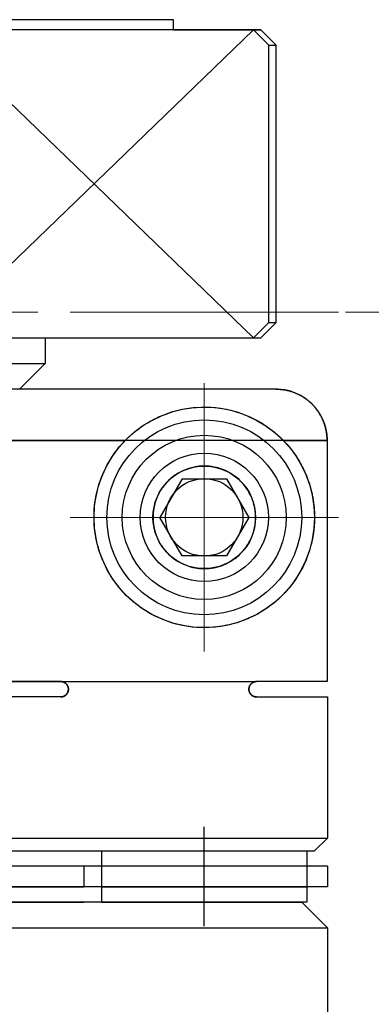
# Model space of a CAD drawing. Header units: millimetres. Extents: x 8836 to 10222, y 1969 to 2926.
# Tile 34 of 37: x 9900.79 to 9907.65, y 2474.08 to 2493.27. Entities that reach past the tile are written whole.
import ezdxf

# ---------------------------------------------------------------- set-up
doc = ezdxf.new("R2010")
doc.units = ezdxf.units.MM
doc.header["$LTSCALE"] = 0.8
doc.linetypes.add('GEN7', pattern=[13.75, 10, -1.25, 1.25, -1.25])
doc.layers.get('0').update_dxf_attribs({"lineweight": 30})
for name, color, linetype, lineweight in [('6', 2, 'Continuous', 15), ('7', 4, 'GEN7', 15), ('AM_0', 7, 'Continuous', 30)]:
    doc.layers.add(name, color=color, linetype=linetype, lineweight=lineweight)

# ---------------------------------------------------------------- blocks, each defined once
blk = doc.blocks.new('19012801')
for p, q in [((12275.493, 5067.251), (12275.493, 5048.251)), ((12276.293, 5048.251), (12276.293, 5067.251)), ((12276.693, 5048.251), (12276.693, 5067.251)), ((12277.243, 5067.251), (12277.243, 5048.251)), ((12279.993, 5053.451), (12279.993, 5067.251)), ((12280.293, 5053.451), (12280.293, 5067.246)), ((12280.293, 5067.246), (12280.293, 5049.631)), ((12276.993, 5067.001), (12276.993, 5048.501)), ((12275.993, 5048.651), (12275.993, 5066.851)), ((12284.993, 5066.391), (12284.993, 5052.191)), ((12285.993, 5049.256), (12285.993, 5066.245)), ((12286.993, 5065.951), (12286.993, 5049.551)), ((12293.193, 5051.251), (12293.193, 5064.251)), ((12284.993, 5048.255), (12284.993, 5063.31)), ((12275.993, 5062.501), (12275.993, 5053.001)), ((12276.293, 5062.501), (12276.293, 5053.001)), ((12276.693, 5053.001), (12276.693, 5062.501)), ((12286.493, 5061.751), (12286.493, 5053.751)), ((12292.993, 5049.551), (12292.993, 5057.751)), ((12285.993, 5054.251), (12286.493, 5053.751)), ((12286.993, 5053.751), (12286.493, 5053.751)), ((12276.693, 5053.001), (12276.293, 5053.001)), ((12275.993, 5052.651), (12276.293, 5052.651)), ((12275.993, 5052.651), (12275.993, 5048.751)), ((12276.293, 5052.651), (12276.693, 5052.651)), ((12276.293, 5052.651), (12276.693, 5052.651)), ((12276.293, 5052.651), (12276.293, 5048.651)), ((12276.693, 5052.651), (12276.993, 5052.651)), ((12276.693, 5048.651), (12276.693, 5052.651)), ((12276.993, 5052.651), (12276.993, 5048.651)), ((12282.743, 5051.084), (12283.493, 5051.517)), ((12284.243, 5051.084), (12283.493, 5051.517)), ((12292.993, 5051.251), (12292.993, 5049.551)), ((12292.993, 5051.251), (12293.193, 5051.251)), ((12282.743, 5050.218), (12282.743, 5051.084)), ((12284.243, 5051.084), (12284.243, 5050.218)), ((12275.527, 5050.651), (12277.458, 5050.651)), ((12283.493, 5049.785), (12282.743, 5050.218)), ((12284.243, 5050.218), (12283.493, 5049.785)), ((12279.993, 5049.631), (12279.993, 5048.251)), ((12280.293, 5048.255), (12280.293, 5049.631)), ((12286.993, 5049.691), (12287.293, 5049.391)), ((12292.693, 5049.391), (12292.993, 5049.691)), ((12287.293, 5049.251), (12286.993, 5049.551)), ((12292.693, 5049.251), (12292.993, 5049.551)), ((12287.293, 5049.391), (12287.293, 5049.251)), ((12287.293, 5049.391), (12292.693, 5049.391)), ((12287.293, 5049.251), (12292.693, 5049.251)), ((12292.693, 5049.391), (12292.693, 5049.251)), ((12284.993, 5049.11), (12284.993, 5048.255)), ((12275.993, 5048.751), (12275.493, 5048.251)), ((12276.293, 5048.651), (12275.993, 5048.651)), ((12276.693, 5048.651), (12276.293, 5048.651)), ((12276.693, 5048.651), (12276.293, 5048.651)), ((12276.993, 5048.651), (12276.693, 5048.651)), ((12277.243, 5048.251), (12276.993, 5048.501)), ((12275.493, 5048.251), (12270.993, 5048.251)), ((12276.693, 5048.251), (12276.293, 5048.251)), ((12279.993, 5048.251), (12277.243, 5048.251)), ((12284.993, 5048.255), (12280.293, 5048.255))]:
    blk.add_line(p, q)
for points in [[(12279.993, 5053.451), (12279.993, 5053.449), (12279.993, 5053.445), (12279.993, 5053.441), (12279.993, 5053.439), (12279.993, 5053.436), (12279.994, 5053.432), (12279.994, 5053.428), (12279.995, 5053.424), (12279.996, 5053.42), (12279.997, 5053.416), (12279.997, 5053.414), (12279.998, 5053.412), (12279.999, 5053.408), (12280, 5053.404), (12280.001, 5053.4), (12280.003, 5053.396), (12280.005, 5053.392), (12280.005, 5053.39), (12280.006, 5053.388), (12280.008, 5053.384), (12280.01, 5053.38), (12280.011, 5053.378), (12280.012, 5053.376), (12280.014, 5053.373), (12280.017, 5053.369), (12280.018, 5053.367), (12280.019, 5053.365), (12280.022, 5053.362), (12280.024, 5053.359), (12280.027, 5053.355), (12280.03, 5053.352), (12280.032, 5053.349), (12280.034, 5053.347), (12280.035, 5053.346), (12280.038, 5053.343), (12280.041, 5053.34), (12280.045, 5053.337), (12280.048, 5053.334), (12280.051, 5053.332), (12280.053, 5053.33), (12280.055, 5053.329), (12280.058, 5053.326), (12280.062, 5053.324), (12280.066, 5053.322), (12280.07, 5053.319), (12280.074, 5053.317), (12280.076, 5053.316), (12280.078, 5053.315), (12280.082, 5053.313), (12280.087, 5053.311), (12280.091, 5053.31), (12280.095, 5053.308), (12280.1, 5053.307), (12280.102, 5053.306), (12280.104, 5053.306), (12280.109, 5053.304), (12280.113, 5053.304), (12280.118, 5053.303), (12280.122, 5053.302), (12280.127, 5053.301), (12280.129, 5053.301), (12280.131, 5053.301), (12280.136, 5053.301), (12280.14, 5053.301), (12280.143, 5053.301), (12280.145, 5053.301), (12280.149, 5053.301), (12280.154, 5053.301), (12280.156, 5053.301), (12280.158, 5053.301), (12280.163, 5053.302), (12280.167, 5053.303), (12280.172, 5053.304), (12280.177, 5053.304), (12280.181, 5053.306), (12280.183, 5053.306), (12280.185, 5053.307), (12280.19, 5053.308), (12280.194, 5053.31), (12280.199, 5053.311), (12280.203, 5053.313), (12280.207, 5053.315), (12280.209, 5053.316), (12280.211, 5053.317), (12280.215, 5053.319), (12280.219, 5053.322), (12280.223, 5053.324), (12280.227, 5053.326), (12280.23, 5053.329), (12280.232, 5053.33), (12280.234, 5053.332), (12280.237, 5053.334), (12280.241, 5053.337), (12280.244, 5053.34), (12280.247, 5053.343), (12280.25, 5053.346), (12280.251, 5053.347), (12280.253, 5053.349), (12280.256, 5053.352), (12280.258, 5053.355), (12280.261, 5053.359), (12280.264, 5053.362), (12280.266, 5053.365), (12280.267, 5053.367), (12280.268, 5053.369), (12280.271, 5053.373), (12280.273, 5053.376), (12280.274, 5053.378), (12280.275, 5053.38), (12280.277, 5053.384), (12280.279, 5053.388), (12280.28, 5053.39), (12280.281, 5053.392), (12280.282, 5053.396), (12280.284, 5053.4), (12280.285, 5053.404), (12280.286, 5053.408), (12280.287, 5053.412), (12280.288, 5053.414), (12280.289, 5053.416), (12280.289, 5053.42), (12280.29, 5053.424), (12280.291, 5053.428), (12280.291, 5053.432), (12280.292, 5053.436), (12280.292, 5053.439), (12280.292, 5053.441), (12280.292, 5053.445), (12280.293, 5053.449), (12280.293, 5053.451)], [(12280.293, 5053.451), (12280.293, 5053.449), (12280.292, 5053.445), (12280.292, 5053.441), (12280.292, 5053.439), (12280.292, 5053.436), (12280.291, 5053.432), (12280.291, 5053.428), (12280.29, 5053.424), (12280.289, 5053.42), (12280.289, 5053.416), (12280.288, 5053.414), (12280.287, 5053.412), (12280.286, 5053.408), (12280.285, 5053.404), (12280.284, 5053.4), (12280.282, 5053.396), (12280.281, 5053.392), (12280.28, 5053.39), (12280.279, 5053.388), (12280.277, 5053.384), (12280.275, 5053.38), (12280.274, 5053.378), (12280.273, 5053.376), (12280.271, 5053.373), (12280.268, 5053.369), (12280.267, 5053.367), (12280.266, 5053.365), (12280.264, 5053.362), (12280.261, 5053.359), (12280.258, 5053.355), (12280.256, 5053.352), (12280.253, 5053.349), (12280.251, 5053.347), (12280.25, 5053.346), (12280.247, 5053.343), (12280.244, 5053.34), (12280.241, 5053.337), (12280.237, 5053.334), (12280.234, 5053.332), (12280.232, 5053.33), (12280.23, 5053.329), (12280.227, 5053.326), (12280.223, 5053.324), (12280.219, 5053.322), (12280.215, 5053.319), (12280.211, 5053.317), (12280.209, 5053.316), (12280.207, 5053.315), (12280.203, 5053.313), (12280.199, 5053.311), (12280.194, 5053.31), (12280.19, 5053.308), (12280.185, 5053.307), (12280.183, 5053.306), (12280.181, 5053.306), (12280.177, 5053.304), (12280.172, 5053.304), (12280.167, 5053.303), (12280.163, 5053.302), (12280.158, 5053.301), (12280.156, 5053.301), (12280.154, 5053.301), (12280.149, 5053.301), (12280.145, 5053.301), (12280.143, 5053.301), (12280.14, 5053.301), (12280.136, 5053.301), (12280.131, 5053.301), (12280.129, 5053.301), (12280.127, 5053.301), (12280.122, 5053.302), (12280.118, 5053.303), (12280.113, 5053.304), (12280.109, 5053.304), (12280.104, 5053.306), (12280.102, 5053.306), (12280.1, 5053.307), (12280.095, 5053.308), (12280.091, 5053.31), (12280.087, 5053.311), (12280.082, 5053.313), (12280.078, 5053.315), (12280.076, 5053.316), (12280.074, 5053.317), (12280.07, 5053.319), (12280.066, 5053.322), (12280.062, 5053.324), (12280.058, 5053.326), (12280.055, 5053.329), (12280.053, 5053.33), (12280.051, 5053.332), (12280.048, 5053.334), (12280.045, 5053.337), (12280.041, 5053.34), (12280.038, 5053.343), (12280.035, 5053.346), (12280.034, 5053.347), (12280.032, 5053.349), (12280.03, 5053.352), (12280.027, 5053.355), (12280.024, 5053.359), (12280.022, 5053.362), (12280.019, 5053.365), (12280.018, 5053.367), (12280.017, 5053.369), (12280.014, 5053.373), (12280.012, 5053.376), (12280.011, 5053.378), (12280.01, 5053.38), (12280.008, 5053.384), (12280.006, 5053.388), (12280.005, 5053.39), (12280.005, 5053.392), (12280.003, 5053.396), (12280.001, 5053.4), (12280, 5053.404), (12279.999, 5053.408), (12279.998, 5053.412), (12279.997, 5053.414), (12279.997, 5053.416), (12279.996, 5053.42), (12279.995, 5053.424), (12279.994, 5053.428), (12279.994, 5053.432), (12279.993, 5053.436), (12279.993, 5053.439), (12279.993, 5053.441), (12279.993, 5053.445), (12279.993, 5053.449), (12279.993, 5053.451)], [(12284.993, 5049.11), (12284.968, 5049.087), (12284.917, 5049.041), (12284.866, 5048.996), (12284.84, 5048.975), (12284.814, 5048.954), (12284.76, 5048.914), (12284.703, 5048.874), (12284.643, 5048.834), (12284.58, 5048.796), (12284.514, 5048.759), (12284.48, 5048.741), (12284.445, 5048.723), (12284.374, 5048.69), (12284.3, 5048.658), (12284.224, 5048.629), (12284.144, 5048.602), (12284.062, 5048.577), (12284.02, 5048.566), (12284.013, 5048.564), (12283.998, 5048.561), (12283.983, 5048.557), (12283.976, 5048.556), (12283.968, 5048.554), (12283.952, 5048.55), (12283.936, 5048.547), (12283.92, 5048.544), (12283.904, 5048.54), (12283.887, 5048.537), (12283.878, 5048.535), (12283.87, 5048.534), (12283.852, 5048.531), (12283.835, 5048.528), (12283.817, 5048.525), (12283.799, 5048.523), (12283.781, 5048.52), (12283.771, 5048.519), (12283.762, 5048.518), (12283.743, 5048.515), (12283.725, 5048.513), (12283.715, 5048.512), (12283.705, 5048.511), (12283.686, 5048.509), (12283.667, 5048.508), (12283.657, 5048.507), (12283.647, 5048.506), (12283.627, 5048.505), (12283.608, 5048.504), (12283.588, 5048.503), (12283.568, 5048.502), (12283.548, 5048.501), (12283.538, 5048.501), (12283.528, 5048.501), (12283.508, 5048.501), (12283.488, 5048.501), (12283.467, 5048.501), (12283.447, 5048.501), (12283.427, 5048.502), (12283.417, 5048.502), (12283.407, 5048.502), (12283.387, 5048.503), (12283.368, 5048.504), (12283.358, 5048.505), (12283.348, 5048.505), (12283.328, 5048.507), (12283.309, 5048.508), (12283.299, 5048.509), (12283.289, 5048.51), (12283.27, 5048.512), (12283.251, 5048.514), (12283.232, 5048.516), (12283.214, 5048.519), (12283.195, 5048.521), (12283.186, 5048.523), (12283.177, 5048.524), (12283.159, 5048.527), (12283.141, 5048.529), (12283.124, 5048.532), (12283.107, 5048.535), (12283.09, 5048.539), (12283.081, 5048.54), (12283.073, 5048.542), (12283.057, 5048.545), (12283.041, 5048.549), (12283.025, 5048.552), (12283.01, 5048.556), (12282.994, 5048.559), (12282.987, 5048.561), (12282.98, 5048.563), (12282.965, 5048.566), (12282.951, 5048.57), (12282.902, 5048.583), (12282.821, 5048.608), (12282.781, 5048.622), (12282.742, 5048.636), (12282.666, 5048.666), (12282.593, 5048.698), (12282.522, 5048.732), (12282.454, 5048.768), (12282.389, 5048.805), (12282.358, 5048.825), (12282.327, 5048.844), (12282.268, 5048.884), (12282.211, 5048.924), (12282.158, 5048.965), (12282.106, 5049.007), (12282.055, 5049.052), (12282.03, 5049.075), (12282.005, 5049.098), (12281.956, 5049.147), (12281.908, 5049.197), (12281.862, 5049.25), (12281.816, 5049.304), (12281.773, 5049.36), (12281.752, 5049.389), (12281.731, 5049.418), (12281.69, 5049.478), (12281.652, 5049.54), (12281.615, 5049.603), (12281.58, 5049.668), (12281.547, 5049.735), (12281.532, 5049.769), (12281.516, 5049.804), (12281.488, 5049.873), (12281.462, 5049.945), (12281.45, 5049.981), (12281.438, 5050.017), (12281.417, 5050.091), (12281.398, 5050.166), (12281.389, 5050.204), (12281.382, 5050.242), (12281.368, 5050.32), (12281.358, 5050.397), (12281.35, 5050.476), (12281.345, 5050.555), (12281.343, 5050.635), (12281.343, 5050.675), (12281.344, 5050.716), (12281.348, 5050.799), (12281.355, 5050.885), (12281.367, 5050.972), (12281.382, 5051.061), (12281.402, 5051.151), (12281.413, 5051.196), (12281.425, 5051.242), (12281.454, 5051.334), (12281.487, 5051.425), (12281.525, 5051.517), (12281.568, 5051.608), (12281.615, 5051.698), (12281.641, 5051.743), (12281.668, 5051.787), (12281.725, 5051.875), (12281.787, 5051.96), (12281.854, 5052.043), (12281.926, 5052.123), (12282.001, 5052.199), (12282.041, 5052.237), (12282.082, 5052.273), (12282.168, 5052.344), (12282.261, 5052.413), (12282.359, 5052.478), (12282.463, 5052.538), (12282.572, 5052.593), (12282.627, 5052.619), (12282.684, 5052.643), (12282.801, 5052.686), (12282.92, 5052.723), (12282.98, 5052.739), (12283.041, 5052.753), (12283.164, 5052.775), (12283.286, 5052.791), (12283.348, 5052.796), (12283.409, 5052.799), (12283.53, 5052.8), (12283.651, 5052.795), (12283.774, 5052.782), (12283.897, 5052.762), (12284.019, 5052.735), (12284.079, 5052.719), (12284.139, 5052.701), (12284.256, 5052.66), (12284.37, 5052.613), (12284.481, 5052.56), (12284.587, 5052.501), (12284.687, 5052.438), (12284.735, 5052.405), (12284.782, 5052.371), (12284.871, 5052.301), (12284.953, 5052.228), (12284.993, 5052.191)], [(12284.993, 5052.191), (12285.004, 5052.18), (12285.027, 5052.157), (12285.049, 5052.134), (12285.06, 5052.122), (12285.071, 5052.11), (12285.094, 5052.086), (12285.115, 5052.061), (12285.137, 5052.036), (12285.159, 5052.01), (12285.18, 5051.983), (12285.19, 5051.97), (12285.201, 5051.956), (12285.221, 5051.929), (12285.242, 5051.901), (12285.262, 5051.872), (12285.281, 5051.843), (12285.301, 5051.814), (12285.31, 5051.799), (12285.32, 5051.784), (12285.338, 5051.753), (12285.356, 5051.723), (12285.365, 5051.708), (12285.373, 5051.693), (12285.39, 5051.662), (12285.405, 5051.632), (12285.413, 5051.617), (12285.421, 5051.602), (12285.435, 5051.571), (12285.45, 5051.541), (12285.494, 5051.435), (12285.556, 5051.255), (12285.6, 5051.074), (12285.629, 5050.891), (12285.642, 5050.706), (12285.642, 5050.612), (12285.638, 5050.517), (12285.618, 5050.325), (12285.58, 5050.135), (12285.523, 5049.945), (12285.451, 5049.764), (12285.366, 5049.596), (12285.319, 5049.517), (12285.27, 5049.441), (12285.164, 5049.298), (12285.099, 5049.222), (12285.08, 5049.201), (12285.061, 5049.18), (12285.051, 5049.17), (12285.041, 5049.159), (12285.022, 5049.14), (12285.002, 5049.12), (12284.993, 5049.11)], [(12283.493, 5049.651), (12283.499, 5049.651), (12283.51, 5049.651), (12283.522, 5049.651), (12283.528, 5049.651), (12283.534, 5049.651), (12283.546, 5049.652), (12283.558, 5049.653), (12283.57, 5049.654), (12283.581, 5049.655), (12283.593, 5049.656), (12283.599, 5049.656), (12283.604, 5049.657), (12283.616, 5049.658), (12283.628, 5049.66), (12283.639, 5049.661), (12283.65, 5049.663), (12283.662, 5049.665), (12283.667, 5049.666), (12283.673, 5049.667), (12283.684, 5049.669), (12283.695, 5049.671), (12283.701, 5049.673), (12283.707, 5049.674), (12283.718, 5049.676), (12283.729, 5049.679), (12283.734, 5049.68), (12283.739, 5049.682), (12283.75, 5049.684), (12283.761, 5049.687), (12283.772, 5049.69), (12283.782, 5049.693), (12283.793, 5049.697), (12283.798, 5049.698), (12283.803, 5049.7), (12283.814, 5049.704), (12283.824, 5049.707), (12283.834, 5049.711), (12283.844, 5049.715), (12283.854, 5049.718), (12283.859, 5049.72), (12283.864, 5049.722), (12283.874, 5049.726), (12283.884, 5049.73), (12283.894, 5049.735), (12283.903, 5049.739), (12283.913, 5049.743), (12283.917, 5049.745), (12283.922, 5049.748), (12283.931, 5049.752), (12283.941, 5049.757), (12283.972, 5049.773), (12284.023, 5049.803), (12284.048, 5049.819), (12284.071, 5049.835), (12284.114, 5049.867), (12284.154, 5049.901), (12284.192, 5049.936), (12284.228, 5049.973), (12284.262, 5050.012), (12284.278, 5050.031), (12284.293, 5050.051), (12284.322, 5050.093), (12284.35, 5050.135), (12284.362, 5050.157), (12284.374, 5050.179), (12284.397, 5050.224), (12284.417, 5050.269), (12284.426, 5050.292), (12284.435, 5050.316), (12284.45, 5050.363), (12284.463, 5050.41), (12284.474, 5050.458), (12284.482, 5050.507), (12284.488, 5050.555), (12284.49, 5050.579), (12284.491, 5050.603), (12284.493, 5050.651), (12284.491, 5050.699), (12284.488, 5050.749), (12284.481, 5050.799), (12284.472, 5050.851), (12284.467, 5050.876), (12284.46, 5050.902), (12284.445, 5050.955), (12284.427, 5051.007), (12284.405, 5051.059), (12284.381, 5051.11), (12284.353, 5051.161), (12284.337, 5051.186), (12284.321, 5051.21), (12284.287, 5051.258), (12284.249, 5051.305), (12284.208, 5051.349), (12284.164, 5051.392), (12284.116, 5051.432), (12284.091, 5051.452), (12284.086, 5051.455), (12284.078, 5051.462), (12284.069, 5051.468), (12284.064, 5051.471), (12284.059, 5051.474), (12284.05, 5051.481), (12284.041, 5051.487), (12284.031, 5051.493), (12284.022, 5051.499), (12284.012, 5051.505), (12284.007, 5051.508), (12284.002, 5051.511), (12283.992, 5051.517), (12283.982, 5051.522), (12283.972, 5051.528), (12283.962, 5051.534), (12283.952, 5051.539), (12283.946, 5051.542), (12283.941, 5051.544), (12283.931, 5051.55), (12283.92, 5051.555), (12283.909, 5051.56), (12283.898, 5051.564), (12283.888, 5051.569), (12283.882, 5051.572), (12283.877, 5051.574), (12283.866, 5051.578), (12283.854, 5051.583), (12283.843, 5051.587), (12283.832, 5051.591), (12283.82, 5051.595), (12283.815, 5051.597), (12283.809, 5051.599), (12283.797, 5051.603), (12283.786, 5051.607), (12283.774, 5051.61), (12283.763, 5051.613), (12283.751, 5051.617), (12283.745, 5051.618), (12283.739, 5051.62), (12283.727, 5051.623), (12283.715, 5051.625), (12283.709, 5051.627), (12283.703, 5051.628), (12283.691, 5051.631), (12283.679, 5051.633), (12283.673, 5051.634), (12283.667, 5051.635), (12283.655, 5051.637), (12283.643, 5051.639), (12283.631, 5051.641), (12283.619, 5051.643), (12283.607, 5051.644), (12283.601, 5051.645), (12283.595, 5051.645), (12283.583, 5051.647), (12283.571, 5051.648), (12283.559, 5051.648), (12283.547, 5051.649), (12283.535, 5051.65), (12283.529, 5051.65), (12283.523, 5051.65), (12283.511, 5051.65), (12283.499, 5051.651), (12283.493, 5051.651), (12283.487, 5051.651), (12283.475, 5051.65), (12283.463, 5051.65), (12283.457, 5051.65), (12283.451, 5051.65), (12283.439, 5051.649), (12283.426, 5051.648), (12283.414, 5051.648), (12283.402, 5051.647), (12283.39, 5051.645), (12283.384, 5051.645), (12283.378, 5051.644), (12283.366, 5051.643), (12283.354, 5051.641), (12283.342, 5051.639), (12283.33, 5051.637), (12283.318, 5051.635), (12283.312, 5051.634), (12283.306, 5051.633), (12283.294, 5051.631), (12283.282, 5051.628), (12283.276, 5051.627), (12283.27, 5051.625), (12283.258, 5051.623), (12283.246, 5051.62), (12283.24, 5051.618), (12283.234, 5051.617), (12283.223, 5051.613), (12283.211, 5051.61), (12283.199, 5051.607), (12283.188, 5051.603), (12283.176, 5051.599), (12283.17, 5051.597), (12283.165, 5051.595), (12283.153, 5051.591), (12283.142, 5051.587), (12283.131, 5051.583), (12283.12, 5051.578), (12283.109, 5051.574), (12283.103, 5051.572), (12283.098, 5051.569), (12283.087, 5051.564), (12283.076, 5051.56), (12283.065, 5051.555), (12283.054, 5051.55), (12283.044, 5051.544), (12283.039, 5051.542), (12283.033, 5051.539), (12283.023, 5051.534), (12283.013, 5051.528), (12283.003, 5051.522), (12282.993, 5051.517), (12282.983, 5051.511), (12282.978, 5051.508), (12282.973, 5051.505), (12282.963, 5051.499), (12282.954, 5051.493), (12282.944, 5051.487), (12282.935, 5051.481), (12282.926, 5051.474), (12282.921, 5051.471), (12282.917, 5051.468), (12282.908, 5051.462), (12282.899, 5051.455), (12282.894, 5051.452), (12282.869, 5051.432), (12282.821, 5051.392), (12282.777, 5051.349), (12282.736, 5051.305), (12282.698, 5051.258), (12282.664, 5051.21), (12282.648, 5051.186), (12282.632, 5051.161), (12282.604, 5051.11), (12282.58, 5051.059), (12282.558, 5051.007), (12282.54, 5050.955), (12282.525, 5050.902), (12282.518, 5050.876), (12282.513, 5050.851), (12282.504, 5050.799), (12282.497, 5050.749), (12282.494, 5050.699), (12282.493, 5050.651), (12282.494, 5050.603), (12282.495, 5050.579), (12282.497, 5050.555), (12282.503, 5050.507), (12282.511, 5050.458), (12282.522, 5050.41), (12282.535, 5050.363), (12282.55, 5050.316), (12282.559, 5050.292), (12282.568, 5050.269), (12282.588, 5050.224), (12282.611, 5050.179), (12282.623, 5050.157), (12282.636, 5050.135), (12282.663, 5050.093), (12282.692, 5050.051), (12282.707, 5050.031), (12282.723, 5050.012), (12282.757, 5049.973), (12282.793, 5049.936), (12282.831, 5049.901), (12282.871, 5049.867), (12282.914, 5049.835), (12282.938, 5049.819), (12282.962, 5049.803), (12283.013, 5049.773), (12283.044, 5049.757), (12283.054, 5049.752), (12283.063, 5049.748), (12283.068, 5049.745), (12283.072, 5049.743), (12283.082, 5049.739), (12283.092, 5049.735), (12283.101, 5049.73), (12283.111, 5049.726), (12283.121, 5049.722), (12283.126, 5049.72), (12283.131, 5049.718), (12283.141, 5049.715), (12283.151, 5049.711), (12283.161, 5049.707), (12283.171, 5049.704), (12283.182, 5049.7), (12283.187, 5049.698), (12283.192, 5049.697), (12283.203, 5049.693), (12283.213, 5049.69), (12283.224, 5049.687), (12283.235, 5049.684), (12283.246, 5049.682), (12283.251, 5049.68), (12283.257, 5049.679), (12283.268, 5049.676), (12283.279, 5049.674), (12283.284, 5049.673), (12283.29, 5049.671), (12283.301, 5049.669), (12283.312, 5049.667), (12283.318, 5049.666), (12283.323, 5049.665), (12283.335, 5049.663), (12283.346, 5049.661), (12283.358, 5049.66), (12283.369, 5049.658), (12283.381, 5049.657), (12283.386, 5049.656), (12283.392, 5049.656), (12283.404, 5049.655), (12283.416, 5049.654), (12283.427, 5049.653), (12283.439, 5049.652), (12283.451, 5049.651), (12283.457, 5049.651), (12283.463, 5049.651), (12283.475, 5049.651), (12283.487, 5049.651), (12283.493, 5049.651)], [(12280.293, 5049.631), (12280.293, 5049.632), (12280.292, 5049.635), (12280.292, 5049.639), (12280.292, 5049.64), (12280.292, 5049.642), (12280.292, 5049.645), (12280.291, 5049.649), (12280.291, 5049.652), (12280.29, 5049.656), (12280.29, 5049.659), (12280.29, 5049.661), (12280.289, 5049.662), (12280.288, 5049.666), (12280.288, 5049.669), (12280.287, 5049.673), (12280.285, 5049.676), (12280.284, 5049.68), (12280.284, 5049.681), (12280.283, 5049.683), (12280.282, 5049.687), (12280.28, 5049.69), (12280.28, 5049.692), (12280.279, 5049.693), (12280.277, 5049.697), (12280.275, 5049.7), (12280.275, 5049.702), (12280.274, 5049.704), (12280.272, 5049.707), (12280.27, 5049.71), (12280.268, 5049.714), (12280.265, 5049.717), (12280.263, 5049.72), (12280.262, 5049.722), (12280.261, 5049.723), (12280.258, 5049.726), (12280.255, 5049.73), (12280.252, 5049.733), (12280.25, 5049.736), (12280.247, 5049.739), (12280.245, 5049.74), (12280.243, 5049.742), (12280.24, 5049.744), (12280.237, 5049.747), (12280.233, 5049.75), (12280.23, 5049.753), (12280.226, 5049.755), (12280.224, 5049.757), (12280.221, 5049.758), (12280.217, 5049.761), (12280.213, 5049.763), (12280.208, 5049.766), (12280.203, 5049.768), (12280.198, 5049.77), (12280.195, 5049.771), (12280.193, 5049.772), (12280.187, 5049.774), (12280.181, 5049.775), (12280.176, 5049.777), (12280.17, 5049.778), (12280.166, 5049.779), (12280.165, 5049.779), (12280.164, 5049.779), (12280.164, 5049.779), (12280.163, 5049.779), (12280.162, 5049.779), (12280.161, 5049.779), (12280.161, 5049.779), (12280.16, 5049.78), (12280.159, 5049.78), (12280.158, 5049.78), (12280.158, 5049.78), (12280.157, 5049.78), (12280.156, 5049.78), (12280.155, 5049.78), (12280.154, 5049.78), (12280.153, 5049.78), (12280.152, 5049.78), (12280.152, 5049.78), (12280.151, 5049.78), (12280.15, 5049.78), (12280.149, 5049.78), (12280.148, 5049.78), (12280.147, 5049.781), (12280.146, 5049.781), (12280.146, 5049.781), (12280.145, 5049.781), (12280.144, 5049.781), (12280.143, 5049.781), (12280.143, 5049.781), (12280.142, 5049.781), (12280.141, 5049.781), (12280.14, 5049.781), (12280.139, 5049.781), (12280.139, 5049.781), (12280.138, 5049.781), (12280.137, 5049.78), (12280.136, 5049.78), (12280.135, 5049.78), (12280.134, 5049.78), (12280.133, 5049.78), (12280.133, 5049.78), (12280.132, 5049.78), (12280.131, 5049.78), (12280.13, 5049.78), (12280.129, 5049.78), (12280.128, 5049.78), (12280.127, 5049.78), (12280.127, 5049.78), (12280.126, 5049.78), (12280.125, 5049.78), (12280.124, 5049.779), (12280.124, 5049.779), (12280.123, 5049.779), (12280.122, 5049.779), (12280.121, 5049.779), (12280.121, 5049.779), (12280.12, 5049.779), (12280.119, 5049.779), (12280.115, 5049.778), (12280.109, 5049.777), (12280.104, 5049.775), (12280.098, 5049.774), (12280.093, 5049.772), (12280.09, 5049.771), (12280.087, 5049.77), (12280.082, 5049.768), (12280.077, 5049.766), (12280.073, 5049.763), (12280.068, 5049.761), (12280.064, 5049.758), (12280.062, 5049.757), (12280.059, 5049.755), (12280.056, 5049.753), (12280.052, 5049.75), (12280.048, 5049.747), (12280.045, 5049.744), (12280.042, 5049.742), (12280.04, 5049.74), (12280.039, 5049.739), (12280.036, 5049.736), (12280.033, 5049.733), (12280.03, 5049.73), (12280.027, 5049.726), (12280.025, 5049.723), (12280.023, 5049.722), (12280.022, 5049.72), (12280.02, 5049.717), (12280.018, 5049.714), (12280.015, 5049.71), (12280.013, 5049.707), (12280.012, 5049.704), (12280.011, 5049.702), (12280.01, 5049.7), (12280.008, 5049.697), (12280.006, 5049.693), (12280.006, 5049.692), (12280.005, 5049.69), (12280.003, 5049.687), (12280.002, 5049.683), (12280.001, 5049.681), (12280.001, 5049.68), (12280, 5049.676), (12279.999, 5049.673), (12279.998, 5049.669), (12279.997, 5049.666), (12279.996, 5049.662), (12279.996, 5049.661), (12279.995, 5049.659), (12279.995, 5049.656), (12279.994, 5049.652), (12279.993, 5049.64), (12279.993, 5049.631)], [(12279.993, 5049.631), (12279.993, 5049.632), (12279.993, 5049.635), (12279.993, 5049.639), (12279.993, 5049.64), (12279.993, 5049.642), (12279.993, 5049.645), (12279.994, 5049.649), (12279.994, 5049.652), (12279.995, 5049.656), (12279.995, 5049.659), (12279.996, 5049.661), (12279.996, 5049.662), (12279.997, 5049.666), (12279.998, 5049.669), (12279.999, 5049.673), (12280, 5049.676), (12280.001, 5049.68), (12280.001, 5049.681), (12280.002, 5049.683), (12280.003, 5049.687), (12280.005, 5049.69), (12280.006, 5049.692), (12280.006, 5049.693), (12280.008, 5049.697), (12280.01, 5049.7), (12280.011, 5049.702), (12280.012, 5049.704), (12280.013, 5049.707), (12280.015, 5049.71), (12280.018, 5049.714), (12280.02, 5049.717), (12280.022, 5049.72), (12280.023, 5049.722), (12280.025, 5049.723), (12280.027, 5049.726), (12280.03, 5049.73), (12280.033, 5049.733), (12280.036, 5049.736), (12280.039, 5049.739), (12280.04, 5049.74), (12280.042, 5049.742), (12280.045, 5049.744), (12280.048, 5049.747), (12280.052, 5049.75), (12280.056, 5049.753), (12280.059, 5049.755), (12280.062, 5049.757), (12280.064, 5049.758), (12280.068, 5049.761), (12280.073, 5049.763), (12280.077, 5049.766), (12280.082, 5049.768), (12280.087, 5049.77), (12280.09, 5049.771), (12280.093, 5049.772), (12280.098, 5049.774), (12280.104, 5049.775), (12280.109, 5049.777), (12280.115, 5049.778), (12280.119, 5049.779), (12280.12, 5049.779), (12280.121, 5049.779), (12280.121, 5049.779), (12280.122, 5049.779), (12280.123, 5049.779), (12280.124, 5049.779), (12280.124, 5049.779), (12280.125, 5049.78), (12280.126, 5049.78), (12280.127, 5049.78), (12280.127, 5049.78), (12280.128, 5049.78), (12280.129, 5049.78), (12280.13, 5049.78), (12280.131, 5049.78), (12280.132, 5049.78), (12280.133, 5049.78), (12280.133, 5049.78), (12280.134, 5049.78), (12280.135, 5049.78), (12280.136, 5049.78), (12280.137, 5049.78), (12280.138, 5049.781), (12280.139, 5049.781), (12280.139, 5049.781), (12280.14, 5049.781), (12280.141, 5049.781), (12280.142, 5049.781), (12280.143, 5049.781), (12280.143, 5049.781), (12280.144, 5049.781), (12280.145, 5049.781), (12280.146, 5049.781), (12280.146, 5049.781), (12280.147, 5049.781), (12280.148, 5049.78), (12280.149, 5049.78), (12280.15, 5049.78), (12280.151, 5049.78), (12280.152, 5049.78), (12280.152, 5049.78), (12280.153, 5049.78), (12280.154, 5049.78), (12280.155, 5049.78), (12280.156, 5049.78), (12280.157, 5049.78), (12280.158, 5049.78), (12280.158, 5049.78), (12280.159, 5049.78), (12280.16, 5049.78), (12280.161, 5049.779), (12280.161, 5049.779), (12280.162, 5049.779), (12280.163, 5049.779), (12280.164, 5049.779), (12280.164, 5049.779), (12280.165, 5049.779), (12280.166, 5049.779), (12280.17, 5049.778), (12280.176, 5049.777), (12280.181, 5049.775), (12280.187, 5049.774), (12280.193, 5049.772), (12280.195, 5049.771), (12280.198, 5049.77), (12280.203, 5049.768), (12280.208, 5049.766), (12280.213, 5049.763), (12280.217, 5049.761), (12280.221, 5049.758), (12280.224, 5049.757), (12280.226, 5049.755), (12280.23, 5049.753), (12280.233, 5049.75), (12280.237, 5049.747), (12280.24, 5049.744), (12280.243, 5049.742), (12280.245, 5049.74), (12280.247, 5049.739), (12280.25, 5049.736), (12280.252, 5049.733), (12280.255, 5049.73), (12280.258, 5049.726), (12280.261, 5049.723), (12280.262, 5049.722), (12280.263, 5049.72), (12280.265, 5049.717), (12280.268, 5049.714), (12280.27, 5049.71), (12280.272, 5049.707), (12280.274, 5049.704), (12280.275, 5049.702), (12280.275, 5049.7), (12280.277, 5049.697), (12280.279, 5049.693), (12280.28, 5049.692), (12280.28, 5049.69), (12280.282, 5049.687), (12280.283, 5049.683), (12280.284, 5049.681), (12280.284, 5049.68), (12280.285, 5049.676), (12280.287, 5049.673), (12280.288, 5049.669), (12280.288, 5049.666), (12280.289, 5049.662), (12280.29, 5049.661), (12280.29, 5049.659), (12280.29, 5049.656), (12280.291, 5049.652), (12280.292, 5049.64), (12280.293, 5049.631)], [(12285.993, 5049.256), (12285.993, 5049.249), (12285.992, 5049.235), (12285.992, 5049.221), (12285.992, 5049.214), (12285.991, 5049.207), (12285.991, 5049.193), (12285.99, 5049.178), (12285.988, 5049.164), (12285.987, 5049.149), (12285.985, 5049.134), (12285.984, 5049.127), (12285.983, 5049.12), (12285.981, 5049.105), (12285.979, 5049.09), (12285.976, 5049.075), (12285.973, 5049.061), (12285.97, 5049.046), (12285.969, 5049.039), (12285.967, 5049.032), (12285.964, 5049.017), (12285.96, 5049.003), (12285.958, 5048.995), (12285.956, 5048.988), (12285.952, 5048.974), (12285.948, 5048.96), (12285.946, 5048.953), (12285.943, 5048.946), (12285.939, 5048.932), (12285.934, 5048.919), (12285.929, 5048.905), (12285.924, 5048.892), (12285.919, 5048.879), (12285.916, 5048.873), (12285.914, 5048.867), (12285.908, 5048.854), (12285.903, 5048.841), (12285.897, 5048.828), (12285.89, 5048.815), (12285.884, 5048.802), (12285.881, 5048.796), (12285.877, 5048.789), (12285.87, 5048.776), (12285.863, 5048.764), (12285.856, 5048.751), (12285.848, 5048.738), (12285.84, 5048.725), (12285.836, 5048.719), (12285.832, 5048.713), (12285.824, 5048.7), (12285.816, 5048.688), (12285.807, 5048.676), (12285.798, 5048.663), (12285.79, 5048.651), (12285.785, 5048.646), (12285.78, 5048.64), (12285.771, 5048.628), (12285.762, 5048.617), (12285.753, 5048.606), (12285.743, 5048.595), (12285.734, 5048.584), (12285.729, 5048.579), (12285.724, 5048.574), (12285.714, 5048.563), (12285.705, 5048.553), (12285.7, 5048.548), (12285.695, 5048.544), (12285.685, 5048.534), (12285.675, 5048.524), (12285.67, 5048.519), (12285.664, 5048.515), (12285.654, 5048.505), (12285.643, 5048.496), (12285.632, 5048.486), (12285.62, 5048.477), (12285.609, 5048.468), (12285.603, 5048.463), (12285.597, 5048.459), (12285.585, 5048.45), (12285.573, 5048.441), (12285.561, 5048.432), (12285.548, 5048.424), (12285.536, 5048.416), (12285.529, 5048.412), (12285.523, 5048.408), (12285.51, 5048.4), (12285.498, 5048.392), (12285.485, 5048.385), (12285.472, 5048.378), (12285.459, 5048.371), (12285.453, 5048.367), (12285.446, 5048.364), (12285.433, 5048.358), (12285.42, 5048.351), (12285.407, 5048.345), (12285.394, 5048.34), (12285.382, 5048.334), (12285.375, 5048.332), (12285.369, 5048.329), (12285.356, 5048.324), (12285.343, 5048.319), (12285.33, 5048.314), (12285.316, 5048.309), (12285.302, 5048.305), (12285.295, 5048.302), (12285.288, 5048.3), (12285.274, 5048.296), (12285.26, 5048.292), (12285.253, 5048.29), (12285.246, 5048.288), (12285.231, 5048.284), (12285.217, 5048.281), (12285.21, 5048.279), (12285.202, 5048.278), (12285.188, 5048.275), (12285.173, 5048.272), (12285.158, 5048.269), (12285.144, 5048.267), (12285.129, 5048.265), (12285.122, 5048.264), (12285.114, 5048.263), (12285.1, 5048.261), (12285.085, 5048.26), (12285.07, 5048.258), (12285.056, 5048.257), (12285.042, 5048.257), (12285.034, 5048.256), (12285.027, 5048.256), (12285.013, 5048.256), (12284.999, 5048.255), (12284.993, 5048.255)], [(12285.331, 5048.314), (12285.362, 5048.326), (12285.422, 5048.352), (12285.483, 5048.384), (12285.513, 5048.401), (12285.518, 5048.404), (12285.528, 5048.411), (12285.538, 5048.417), (12285.542, 5048.42), (12285.547, 5048.423), (12285.557, 5048.43), (12285.567, 5048.437), (12285.599, 5048.461), (12285.653, 5048.504), (12285.701, 5048.549), (12285.746, 5048.598), (12285.771, 5048.628), (12285.779, 5048.637), (12285.786, 5048.647), (12285.789, 5048.651), (12285.793, 5048.656), (12285.8, 5048.665), (12285.806, 5048.675), (12285.81, 5048.679), (12285.813, 5048.684), (12285.82, 5048.694), (12285.826, 5048.703), (12285.83, 5048.708), (12285.833, 5048.713), (12285.839, 5048.723), (12285.845, 5048.733), (12285.866, 5048.768), (12285.897, 5048.829), (12285.923, 5048.889), (12285.945, 5048.952), (12285.957, 5048.99), (12285.96, 5049.001), (12285.963, 5049.013), (12285.964, 5049.018), (12285.965, 5049.024), (12285.968, 5049.035), (12285.97, 5049.047), (12285.972, 5049.052), (12285.978, 5049.087), (12285.988, 5049.156), (12285.992, 5049.223), (12285.993, 5049.256)], [(12284.993, 5048.255), (12285.002, 5048.255), (12285.02, 5048.256), (12285.038, 5048.256), (12285.048, 5048.257), (12285.057, 5048.257), (12285.076, 5048.259), (12285.095, 5048.261), (12285.115, 5048.263), (12285.134, 5048.265), (12285.153, 5048.268), (12285.163, 5048.27), (12285.173, 5048.272), (12285.192, 5048.275), (12285.211, 5048.279), (12285.23, 5048.284), (12285.249, 5048.289), (12285.268, 5048.294), (12285.277, 5048.297), (12285.286, 5048.299), (12285.304, 5048.305), (12285.322, 5048.311), (12285.331, 5048.314)]]:
    blk.add_lwpolyline(points)
for radius in [2.15, 1.9, 1.6, 1.25, 1, 0.755]:
    blk.add_circle((12283.493, 5050.651), radius)
at = {"layer": '6'}
for p, q in [((12292.993, 5055.91), (12286.993, 5049.691)), ((12286.993, 5055.91), (12292.993, 5049.691))]:
    blk.add_line(p, q, dxfattribs=at)
at = {"layer": '7'}
for p, q in [((12283.493, 5048.035), (12283.493, 5053.266)), ((12275.827, 5050.651), (12277.158, 5050.651)), ((12286.108, 5050.651), (12280.877, 5050.651))]:
    blk.add_line(p, q, dxfattribs=at)

msp = doc.modelspace()

# ---------------------------------------------------------------- linework, layer by layer
at = {"layer": '7', "ltscale": 2}
msp.add_line((9841.146, 2487.5676), (9956.5094, 2487.5676), dxfattribs=at)
at = {"layer": '7'}
msp.add_line((9907.0086, 2487.5676), (9901.7775, 2487.5676), dxfattribs=at)

# ---------------------------------------------------------------- block references
at = {"layer": 'AM_0', "rotation": 90}
msp.add_blockref('19012801', (14955.0436, -9799.925), dxfattribs=at)

doc.saveas('drawing.dxf')
